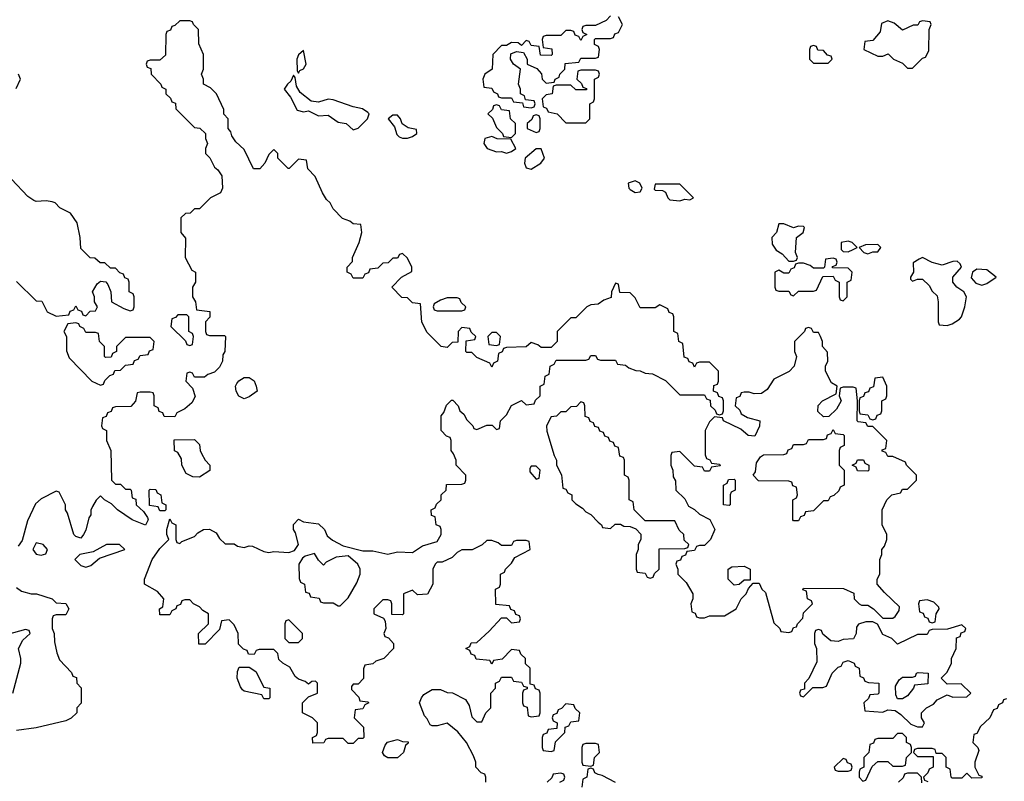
# Model space of a CAD drawing. Header units: inches. Extents: x 2789275 to 2951659, y 860290 to 1033804.
# Tile 120 of 256: x 2835383 to 2839361, y 995953 to 999030. Entities that reach past the tile are written whole.
import ezdxf

# ---------------------------------------------------------------- set-up
doc = ezdxf.new("R2010")
doc.units = ezdxf.units.IN
doc.header["$MEASUREMENT"] = 0
doc.layers.add('C8939', color=7, linetype='Continuous')

msp = doc.modelspace()

# ---------------------------------------------------------------- linework, layer by layer
at = {"layer": 'C8939', "color": 2, "elevation": 10}
for points in [[(2837266, 995950), (2837266, 995970), (2837262, 995982), (2837247.3, 995987.3), (2837226, 996010), (2837226, 996030), (2837216.4, 996056.4), (2837188, 996110), (2837152.9, 996152.9), (2837110, 996188.7), (2837070, 996178), (2837050, 996178), (2837042, 996182), (2837030, 996206), (2837018, 996218), (2836998, 996270), (2837006, 996290), (2837016.4, 996303.6), (2837050, 996324.7), (2837083.6, 996323.6), (2837110, 996312), (2837131.1, 996311.1), (2837183.6, 996283.6), (2837199.6, 996259.6), (2837210, 996214), (2837230, 996194), (2837250, 996194), (2837266, 996230), (2837286, 996250), (2837286, 996310), (2837306, 996330), (2837306, 996350), (2837322, 996358), (2837330, 996374), (2837370, 996374), (2837378, 996358), (2837410, 996354), (2837418, 996338), (2837434, 996334), (2837432.7, 996327.3), (2837418, 996322), (2837414, 996310), (2837414, 996270), (2837418, 996258), (2837432.7, 996252.7), (2837438, 996218), (2837450, 996214), (2837482, 996218), (2837486, 996230), (2837486, 996310), (2837482, 996322), (2837467.3, 996327.3), (2837462, 996342), (2837446, 996346), (2837446, 996410), (2837427.3, 996427.3), (2837426, 996450), (2837407.3, 996467.3), (2837402, 996482), (2837370, 996486), (2837332.7, 996447.3), (2837298, 996442), (2837290, 996426), (2837282, 996442), (2837227.3, 996447.3), (2837222, 996462), (2837207.3, 996467.3), (2837202, 996482), (2837186, 996490), (2837202, 996498), (2837207.3, 996512.7), (2837230, 996514), (2837280.4, 996559.6), (2837330, 996614), (2837350, 996614), (2837370, 996594), (2837402, 996598), (2837406, 996610), (2837402, 996622), (2837387.3, 996627.3), (2837382, 996642), (2837367.3, 996647.3), (2837362, 996662), (2837307.3, 996667.3), (2837306, 996730), (2837322, 996738), (2837326, 996750), (2837326, 996790), (2837342, 996798), (2837346, 996810), (2837370, 996834), (2837383.1, 996856.9), (2837446, 996890), (2837442, 996922), (2837430, 996926), (2837390, 996926), (2837378, 996922), (2837370, 996906), (2837330, 996906), (2837316.4, 996916.4), (2837290, 996926), (2837270, 996926), (2837251.6, 996908.4), (2837211.6, 996888.4), (2837170, 996888), (2837150, 996878), (2837130, 996858), (2837090, 996838), (2837070, 996838), (2837062, 996830), (2837052, 996810), (2837052, 996750), (2837031.1, 996708.9), (2836990, 996706), (2836970, 996726), (2836934, 996710), (2836934, 996630), (2836930, 996626), (2836887.3, 996627.3), (2836886, 996670), (2836882, 996682), (2836870, 996686), (2836850, 996686), (2836814, 996650), (2836814, 996630), (2836852.7, 996612.7), (2836859.6, 996599.6), (2836862, 996570), (2836854, 996550), (2836858, 996538), (2836872.7, 996532.7), (2836894, 996510), (2836894, 996490), (2836854, 996450), (2836822, 996438), (2836810, 996428), (2836778, 996422), (2836772.7, 996407.3), (2836771.6, 996368.4), (2836750, 996346), (2836730, 996346), (2836723.6, 996336.4), (2836723.6, 996323.6), (2836752.7, 996292.7), (2836758, 996278), (2836790, 996274), (2836794, 996270), (2836778, 996262), (2836770, 996246), (2836738, 996242), (2836734, 996210), (2836771.6, 996171.6), (2836774, 996130), (2836770, 996126), (2836750, 996126), (2836730, 996106), (2836710, 996106), (2836690, 996126), (2836630, 996126), (2836618, 996122), (2836611.6, 996108.4), (2836567.3, 996107.3), (2836566, 996130), (2836582, 996138), (2836586, 996150), (2836586, 996190), (2836566, 996210), (2836526, 996230), (2836526, 996270), (2836550, 996294), (2836586, 996310), (2836586, 996350), (2836578, 996358), (2836563.6, 996356.4), (2836550, 996346), (2836536.4, 996356.4), (2836510, 996366), (2836496.4, 996376.4), (2836474.6, 996414.6), (2836446, 996430), (2836430, 996446), (2836426, 996470), (2836410, 996486), (2836350, 996486), (2836338, 996482), (2836330, 996466), (2836307.3, 996467.3), (2836302, 996482), (2836287.3, 996487.3), (2836267.3, 996507.3), (2836266, 996550), (2836250, 996586), (2836230, 996606), (2836198, 996602), (2836190, 996566), (2836132.7, 996507.3), (2836107.3, 996507.3), (2836106, 996550), (2836146, 996590), (2836146, 996630), (2836123.1, 996643.1), (2836110, 996658), (2836086, 996670), (2836070, 996686), (2836050, 996686), (2836038, 996682), (2836032.7, 996667.3), (2836018, 996662), (2836014, 996650), (2835998, 996642), (2835990, 996626), (2835950, 996626), (2835948, 996650), (2835962, 996658), (2835966, 996690), (2835940.4, 996720.4), (2835888, 996750), (2835888, 996770), (2835919, 996850), (2835950, 996894), (2835986, 996930), (2835978, 996950), (2835978, 996970), (2835990, 997014), (2835998, 996998), (2836014, 996990), (2836014, 996930), (2836018, 996918), (2836030, 996914), (2836038, 996922), (2836090, 996942), (2836103.1, 996956.9), (2836126, 996970), (2836150, 996972), (2836176.9, 996956.9), (2836190, 996934), (2836212.7, 996912.7), (2836250, 996912), (2836263.6, 996903.6), (2836290, 996898), (2836310, 996904.7), (2836323.6, 996903.6), (2836370, 996882), (2836390, 996878), (2836410, 996882), (2836470, 996878), (2836494, 996886), (2836509, 996910), (2836497.2, 996957.2), (2836489, 996970), (2836488.7, 996991.3), (2836510, 997012), (2836530, 997002), (2836590, 996994), (2836614, 996970), (2836625.4, 996945.4), (2836646.8, 996926.8), (2836690, 996904.7), (2836770, 996884.7), (2836810, 996884.7), (2836870, 996871.3), (2836910, 996881), (2836970, 996878), (2837010, 996904.7), (2837070, 996922), (2837086, 996950), (2837086, 996970), (2837082, 996982), (2837066, 996990), (2837062, 997022), (2837047.3, 997027.3), (2837046, 997050), (2837062, 997058), (2837067.3, 997072.7), (2837086, 997090), (2837086, 997110), (2837106, 997130), (2837107.3, 997152.7), (2837170, 997154), (2837182, 997158), (2837186, 997170), (2837186, 997190), (2837146, 997230), (2837146, 997250), (2837136.4, 997276.4), (2837126, 997290), (2837126, 997330), (2837122, 997342), (2837107.3, 997347.3), (2837086, 997370), (2837086, 997430), (2837096.4, 997443.6), (2837107.3, 997472.7), (2837127.3, 997492.7), (2837132.7, 997492.7), (2837154, 997470), (2837162, 997450), (2837176.9, 997436.9), (2837190, 997414), (2837214, 997390), (2837218, 997378), (2837230, 997374), (2837270, 997392), (2837292, 997392), (2837310, 997374), (2837322, 997378), (2837326, 997410), (2837350, 997434), (2837370, 997472), (2837410, 997492), (2837430, 997474), (2837462, 997478), (2837467.3, 997492.7), (2837486, 997510), (2837486, 997550), (2837502, 997558), (2837506, 997590), (2837522, 997598), (2837526, 997630), (2837542, 997638), (2837550, 997654), (2837670, 997654), (2837682, 997658), (2837690, 997674), (2837710, 997674), (2837718, 997658), (2837730, 997654), (2837790, 997654), (2837798, 997638), (2837830, 997634), (2837843.6, 997623.6), (2837872.7, 997612.7), (2837890, 997612), (2837910, 997602), (2837939.6, 997599.6), (2837992.7, 997572.7), (2838050, 997514), (2838150, 997514), (2838158, 997498), (2838172.7, 997492.7), (2838174, 997470), (2838192.7, 997452.7), (2838198, 997438), (2838210, 997434), (2838222, 997438), (2838226, 997450), (2838226, 997490), (2838222, 997502), (2838207.3, 997507.3), (2838202, 997522), (2838186, 997530), (2838187.3, 997552.7), (2838202, 997558), (2838206, 997570), (2838206, 997610), (2838170, 997646), (2838130, 997646), (2838118, 997642), (2838110, 997626), (2838102, 997642), (2838087.3, 997647.3), (2838082, 997662), (2838067.3, 997667.3), (2838062, 997722), (2838046, 997730), (2838042, 997762), (2838026, 997770), (2838026, 997830), (2838022, 997842), (2838007.3, 997847.3), (2838002, 997862), (2837970, 997878), (2837950, 997866), (2837890, 997866), (2837870, 997906), (2837850, 997926), (2837807.3, 997927.3), (2837802, 997962), (2837790, 997966), (2837774, 997930), (2837772.7, 997907.3), (2837743.6, 997896.4), (2837719.6, 997880.4), (2837690, 997878), (2837674, 997870), (2837630, 997826), (2837610, 997826), (2837554, 997770), (2837554, 997730), (2837530, 997706), (2837490, 997706), (2837476.4, 997716.4), (2837450, 997726), (2837430, 997708), (2837350, 997706), (2837338, 997702), (2837332, 997688), (2837318, 997682), (2837314, 997650), (2837298, 997642), (2837290, 997626), (2837282, 997642), (2837230, 997666), (2837210, 997686), (2837190, 997686), (2837186, 997690), (2837187.3, 997732.7), (2837222, 997738), (2837226, 997750), (2837207.3, 997767.3), (2837202, 997782), (2837170, 997786), (2837154, 997770), (2837152.7, 997727.3), (2837130, 997726), (2837110, 997706), (2837086, 997710), (2837030, 997766), (2837008.4, 997808.4), (2837002, 997882), (2836970, 997886), (2836950, 997906), (2836927.3, 997907.3), (2836886, 997950), (2836926, 997990), (2836967.3, 998012.7), (2836968, 998030), (2836950, 998066), (2836930, 998086), (2836918, 998082), (2836910, 998066), (2836890, 998066), (2836871.6, 998048.4), (2836850, 998046), (2836830, 998026), (2836798, 998022), (2836792.7, 998007.3), (2836778, 998002), (2836770, 997986), (2836730, 997986), (2836722, 998002), (2836706, 998010), (2836706, 998030), (2836727.3, 998052.7), (2836728, 998070), (2836755.3, 998130), (2836766, 998170), (2836762, 998202), (2836730, 998206), (2836716.4, 998216.4), (2836687.3, 998227.3), (2836650, 998266), (2836638, 998290), (2836623.1, 998303.1), (2836606, 998330), (2836576.4, 998396.4), (2836547.3, 998427.3), (2836542, 998462), (2836510, 998466), (2836471.6, 998428.4), (2836468.4, 998428.4), (2836426, 998470), (2836426, 998490), (2836410, 998506), (2836390, 998486), (2836374, 998450), (2836352.7, 998427.3), (2836327.3, 998427.3), (2836290, 998506), (2836256.4, 998536.4), (2836240.4, 998560.4), (2836236.4, 998576.4), (2836226, 998590), (2836226, 998630), (2836208.4, 998648.4), (2836207.3, 998667.3), (2836178, 998730), (2836154.6, 998754.6), (2836126, 998770), (2836126, 998790), (2836118, 998810), (2836126, 998830), (2836126, 998890), (2836107.3, 998932.7), (2836106, 998990), (2836086, 999010), (2836082, 999022), (2836070, 999026), (2836030, 999026), (2836010, 999006), (2835998, 999002), (2835992.7, 998987.3), (2835978, 998982), (2835974, 998970), (2835972.7, 998887.3), (2835950, 998866), (2835910, 998866), (2835898, 998862), (2835894, 998850), (2835898, 998838), (2835912.7, 998832.7), (2835914, 998810), (2835954, 998770), (2835958, 998758), (2835974, 998750), (2835974, 998730), (2835992.7, 998712.7), (2835998, 998698), (2836012.7, 998692.7), (2836014, 998670), (2836090, 998594), (2836111.6, 998591.6), (2836134, 998570), (2836134, 998550), (2836142, 998530), (2836134, 998510), (2836134, 998490), (2836151.6, 998471.6), (2836170, 998434), (2836183.6, 998423.6), (2836199.6, 998399.6), (2836202, 998350), (2836194, 998330), (2836154, 998310), (2836110, 998266), (2836090, 998266), (2836071.6, 998248.4), (2836052.7, 998247.3), (2836034, 998230), (2836034, 998170), (2836052.7, 998147.3), (2836052, 998070), (2836078, 998018), (2836094, 998010), (2836094, 997970), (2836082, 997950), (2836082, 997910), (2836094, 997890), (2836098, 997858), (2836151.6, 997851.6), (2836151.6, 997828.4), (2836134, 997810), (2836134, 997770), (2836138, 997758), (2836150, 997754), (2836210, 997754), (2836214, 997750), (2836212, 997690), (2836203.6, 997676.4), (2836202, 997650), (2836190, 997626), (2836170, 997606), (2836143.6, 997596.4), (2836130, 997586), (2836090, 997586), (2836082, 997602), (2836070, 997606), (2836058, 997602), (2836054, 997570), (2836082, 997542), (2836092, 997508), (2836078, 997482), (2836050, 997458), (2836018, 997442), (2836010, 997426), (2835967.3, 997427.3), (2835962, 997442), (2835947.3, 997447.3), (2835942, 997462), (2835926, 997470), (2835926, 997510), (2835922, 997522), (2835910, 997526), (2835870, 997526), (2835858, 997522), (2835851.6, 997488.4), (2835832.7, 997467.3), (2835770, 997466), (2835758, 997462), (2835752.7, 997447.3), (2835738, 997442), (2835732.7, 997427.3), (2835718, 997422), (2835714, 997390), (2835718, 997378), (2835734, 997370), (2835734, 997330), (2835752, 997290), (2835754, 997170), (2835770, 997154), (2835790, 997154), (2835810, 997134), (2835830, 997134), (2835834, 997130), (2835838, 997098), (2835852.7, 997092.7), (2835854, 997070), (2835883.6, 997043.6), (2835899.6, 997019.6), (2835902, 997010), (2835892, 996988), (2835838, 997010), (2835778, 997050), (2835754.6, 997074.6), (2835726, 997090), (2835710, 997106), (2835691.6, 997088.4), (2835676.9, 997063.1), (2835671, 997049), (2835670.8, 997030), (2835662.8, 997017.2), (2835650, 996968), (2835641, 996950), (2835630, 996935.3), (2835610, 996942), (2835602, 996950), (2835576.4, 997036.4), (2835568.7, 997050), (2835568, 997070), (2835542, 997122), (2835530, 997126), (2835470, 997094), (2835446.4, 997073.6), (2835414.9, 997005.1), (2835393.6, 996926.4), (2835376.9, 996903.1)], [(2837770, 999046), (2837752.7, 999027.3), (2837710, 999006), (2837670, 999006), (2837658, 999002), (2837654, 998990), (2837658, 998978), (2837674, 998970), (2837658, 998962), (2837650, 998946), (2837642, 998962), (2837627.3, 998967.3), (2837622, 998982), (2837610, 998986), (2837590, 998986), (2837570, 998966), (2837510, 998966), (2837498, 998962), (2837494, 998950), (2837498, 998918), (2837532.7, 998912.7), (2837534, 998890), (2837530, 998886), (2837487.3, 998887.3), (2837482, 998922), (2837450, 998926), (2837442, 998942), (2837430, 998946), (2837410, 998926), (2837396.4, 998936.4), (2837370, 998938), (2837350, 998926), (2837330, 998926), (2837294, 998890), (2837292, 998830), (2837262, 998810), (2837254, 998790), (2837258, 998758), (2837290, 998754), (2837298, 998738), (2837314, 998730), (2837318, 998718), (2837330, 998714), (2837370, 998714), (2837378, 998698), (2837414, 998694), (2837418, 998678), (2837450, 998674), (2837462, 998678), (2837466, 998690), (2837462, 998702), (2837426, 998706), (2837422, 998722), (2837406, 998730), (2837406, 998750), (2837398, 998770), (2837406, 998830), (2837378, 998850), (2837366, 998870), (2837367.3, 998892.7), (2837390, 998902), (2837418, 998898), (2837434, 998870), (2837434, 998850), (2837472.7, 998832.7), (2837491.6, 998811.6), (2837494, 998790), (2837510, 998774), (2837542, 998778), (2837546, 998790), (2837562, 998798), (2837566, 998810), (2837586, 998830), (2837587.3, 998852.7), (2837642, 998858), (2837650, 998874), (2837710, 998874), (2837722, 998878), (2837726, 998910), (2837722, 998922), (2837706, 998930), (2837706, 998950), (2837710, 998954), (2837770, 998954), (2837782, 998958), (2837787.3, 998972.7), (2837802, 998978), (2837818, 999010), (2837802, 999042)], [(2835368.4, 998751.6), (2835386, 998790), (2835378, 998810)], [(2835370, 997972), (2835450, 997894), (2835472.7, 997892.7), (2835494, 997850), (2835530, 997832), (2835582, 997838), (2835587.3, 997852.7), (2835602, 997858), (2835610, 997874), (2835618, 997858), (2835632.7, 997852.7), (2835638, 997838), (2835650, 997834), (2835667.3, 997852.7), (2835690, 997854), (2835698, 997870), (2835686, 997890), (2835686, 997910), (2835678, 997930), (2835696.4, 997963.6), (2835710, 997974), (2835731.6, 997971.6), (2835739.6, 997959.6), (2835752, 997930), (2835754, 997890), (2835803.6, 997863.6), (2835830, 997854), (2835842, 997858), (2835846, 997870), (2835846, 997910), (2835842, 997922), (2835826, 997930), (2835826, 997970), (2835822, 997982), (2835807.3, 997987.3), (2835802, 998002), (2835787.3, 998007.3), (2835770, 998026), (2835750, 998026), (2835727.3, 998047.3), (2835708.4, 998048.4), (2835687.3, 998067.3), (2835668.4, 998068.4), (2835630, 998106), (2835628, 998150), (2835615.3, 998210), (2835588.4, 998248.4), (2835546, 998270), (2835526, 998290), (2835514.6, 998294.6), (2835490, 998298), (2835450, 998295.3), (2835440.2, 998300.2), (2835416.4, 998316.4), (2835350, 998386)], [(2835370, 996736), (2835390, 996721), (2835428.9, 996711.1), (2835450.8, 996710.8), (2835514, 996690), (2835530, 996674), (2835570, 996672), (2835582, 996650), (2835570, 996626), (2835530, 996626), (2835518, 996622), (2835514, 996610), (2835514, 996570), (2835522, 996550), (2835523.6, 996516.4), (2835532.7, 996472.7), (2835543.6, 996443.6), (2835592.7, 996392.7), (2835598, 996378), (2835612.7, 996372.7), (2835614, 996350), (2835631.6, 996331.6), (2835631.6, 996268.4), (2835614, 996250), (2835614, 996230), (2835591.6, 996208.4), (2835570, 996198), (2835450, 996168.7), (2835370, 996158)], [(2835355.3, 996310), (2835388, 996430), (2835388, 996450), (2835378, 996490), (2835396.4, 996523.6), (2835426, 996550), (2835422, 996562), (2835406, 996566), (2835310, 996539.3)], [(2839370, 996286), (2839358, 996282), (2839354, 996270), (2839338, 996262), (2839332, 996248), (2839318, 996242), (2839302, 996210), (2839265.4, 996174.6), (2839250, 996146), (2839238, 996142), (2839234, 996110), (2839254, 996090), (2839258, 996078), (2839242, 996030), (2839242, 996010), (2839258, 995978), (2839270, 995974), (2839270, 995968), (2839230, 995966), (2839210, 995986), (2839190, 995966), (2839150, 995966), (2839146, 995970), (2839142, 996002), (2839126, 996010), (2839126, 996050), (2839110, 996066), (2839086, 996066), (2839082, 996082), (2839070, 996086), (2839010, 996086), (2838998, 996082), (2838994, 996070), (2839010, 996054), (2839074, 996054), (2839074, 996010), (2839058, 996002), (2839052.7, 995987.3), (2839034, 995970), (2839038, 995958), (2839052.7, 995952.7)], [(2837790, 995948), (2837736.4, 995976.4), (2837720.4, 995980.4), (2837707.3, 995987.3), (2837702, 996002), (2837690, 996006), (2837678, 996002), (2837674, 995970), (2837658, 995962), (2837654, 995930)], [(2837566, 995950), (2837582, 995958), (2837586, 995970), (2837582, 995982), (2837570, 995986), (2837538, 995982), (2837532.7, 995967.3), (2837514, 995950)], [(2839027.3, 995947.3), (2839026, 995970), (2839010, 995986), (2838970, 995986), (2838958, 995982), (2838952.7, 995967.3), (2838934, 995950)]]:
    msp.add_lwpolyline(points, dxfattribs=at)
at = {"layer": 'C8939', "color": 2}
for points, elevation in [([(2839030, 999026), (2839018, 999022), (2839011.6, 999008.4), (2838992.7, 999007.3), (2838950, 998988), (2838916.4, 999016.4), (2838890, 999026), (2838865.4, 999014.6), (2838859.6, 998980.4), (2838830, 998946), (2838798, 998942), (2838794, 998910), (2838850, 998882), (2838870, 998882), (2838891.6, 998891.6), (2838914, 998870), (2838950, 998854), (2838970, 998834), (2838990, 998834), (2839030, 998874), (2839042, 998878), (2839056.4, 998903.6), (2839058, 998990), (2839066, 999010), (2839062, 999022)], 10), ([(2836530, 998906), (2836510, 998888), (2836502.8, 998870), (2836503.6, 998823.6), (2836510, 998814), (2836514.6, 998825.4), (2836530, 998831.3), (2836541.2, 998850)], 10), ([(2838590, 998926), (2838578, 998922), (2838574, 998910), (2838574, 998870), (2838590, 998854), (2838650, 998854), (2838666, 998870), (2838662, 998882), (2838647.3, 998887.3), (2838630, 998906), (2838607.3, 998907.3), (2838602, 998922)], 10), ([(2837710, 998826), (2837650, 998826), (2837638, 998822), (2837634, 998790), (2837652.7, 998772.7), (2837658, 998758), (2837672.7, 998752.7), (2837672.7, 998747.3), (2837630, 998746), (2837610, 998766), (2837550, 998766), (2837538, 998762), (2837534, 998730), (2837510, 998726), (2837494, 998710), (2837498, 998678), (2837512, 998672), (2837518, 998658), (2837554, 998650), (2837590, 998614), (2837670, 998614), (2837686, 998630), (2837686, 998690), (2837702, 998698), (2837706, 998710), (2837706, 998790), (2837722, 998798), (2837726, 998810), (2837722, 998822)], 10), ([(2836490, 998806), (2836478.8, 998781.2), (2836464.7, 998770), (2836451.3, 998750), (2836477.3, 998717.3), (2836504.7, 998664.7), (2836530, 998658), (2836550, 998662), (2836590, 998642), (2836630, 998644.7), (2836670, 998616), (2836702, 998610), (2836730, 998584.7), (2836750, 998591.3), (2836788.7, 998630), (2836795.3, 998650), (2836790, 998655.3), (2836768, 998670), (2836730, 998678), (2836650, 998706), (2836630, 998709.2), (2836590, 998697.2), (2836561.2, 998701.2), (2836516.5, 998736.5), (2836502, 998762), (2836496.4, 998796.4)], 10), ([(2837310, 998686), (2837298, 998682), (2837292.7, 998667.3), (2837274, 998650), (2837292.7, 998632.7), (2837310, 998594), (2837334, 998570), (2837338, 998558), (2837370, 998554), (2837386, 998570), (2837386, 998610), (2837366, 998630), (2837362, 998662), (2837330, 998666), (2837322, 998682)], 10), ([(2836910, 998644), (2836890, 998644), (2836871.3, 998630), (2836897.3, 998597.3), (2836906.4, 998566.4), (2836916.9, 998556.9), (2836930, 998551.3), (2836950, 998551.3), (2836970, 998558), (2836988, 998570), (2836986, 998586), (2836953.2, 998593.2), (2836928.9, 998608.9), (2836921.2, 998630)], 10), ([(2837470, 998646), (2837458, 998642), (2837452.7, 998627.3), (2837434, 998610), (2837434, 998590), (2837470, 998574), (2837482, 998578), (2837486, 998590), (2837486, 998630), (2837482, 998642)], 10), ([(2837290, 998558), (2837262, 998550), (2837258, 998530), (2837272, 998510), (2837310, 998496), (2837330, 998498), (2837350, 998491.3), (2837370, 998498), (2837388, 998510), (2837367.3, 998547.3), (2837311.6, 998548.4)], 10), ([(2837470, 998508.7), (2837424.7, 998470), (2837422.8, 998450), (2837430, 998432), (2837450, 998426), (2837488.7, 998450), (2837504, 998470), (2837490, 998508)], 10), ([(2837870, 998379), (2837842, 998370), (2837844.7, 998350), (2837850, 998344.7), (2837870, 998331.3), (2837890, 998334), (2837898, 998350), (2837888, 998370)], 10), ([(2838050, 998366), (2837950, 998366), (2837946, 998346), (2837950, 998342), (2837979.6, 998339.6), (2837992.7, 998332.7), (2838002, 998310), (2838010, 998302), (2838050, 998298), (2838070, 998304.7), (2838090, 998302), (2838106, 998310)], 10), ([(2838470, 998206), (2838450, 998206), (2838441, 998170), (2838422, 998150), (2838423.6, 998123.6), (2838439.6, 998099.6), (2838463.6, 998083.6), (2838490, 998054), (2838510, 998054), (2838522, 998058), (2838526, 998070), (2838518, 998090), (2838522, 998150), (2838548, 998170), (2838554, 998190), (2838550, 998194), (2838530, 998195.3), (2838510, 998188.7)], 10), ([(2838730, 998135.3), (2838702, 998130), (2838702, 998102), (2838710, 998094), (2838730, 998092), (2838750, 998102), (2838766, 998110), (2838746, 998130)], 10), ([(2838850, 998122), (2838799.6, 998120.4), (2838774, 998110), (2838794, 998090), (2838810, 998084.7), (2838830, 998092), (2838850, 998092), (2838862, 998110)], 10), ([(2838670, 998066), (2838638, 998062), (2838634, 998030), (2838630, 998026), (2838590, 998026), (2838576.4, 998036.4), (2838550, 998046), (2838530, 998046), (2838518, 998042), (2838512.7, 998027.3), (2838498, 998022), (2838490, 998006), (2838470, 998006), (2838450, 998018), (2838434, 998010), (2838434, 997950), (2838438, 997938), (2838450, 997934), (2838490, 997934), (2838498, 997918), (2838510, 997914), (2838530, 997934), (2838590, 997934), (2838602, 997938), (2838627.3, 997992.7), (2838670, 997994), (2838678, 997978), (2838694, 997970), (2838694, 997910), (2838698, 997898), (2838710, 997894), (2838726, 997910), (2838726, 997970), (2838742, 997978), (2838746, 998010), (2838730, 998026), (2838667.3, 998027.3), (2838667.3, 998032.7), (2838682, 998038), (2838686, 998050), (2838682, 998062)], 10), ([(2839030, 998068.7), (2839016.9, 998063.1), (2838992.7, 998047.3), (2838994, 998010), (2838982, 997990), (2838982, 997982), (2838990, 997974), (2839010, 997982), (2839030, 997982), (2839056.9, 997956.9), (2839070, 997934), (2839090, 997914), (2839094, 997890), (2839094, 997810), (2839098, 997798), (2839130, 997794), (2839150, 997802), (2839180.4, 997819.6), (2839188, 997830), (2839202, 997870), (2839208, 997910), (2839198, 997930), (2839169.2, 997949.2), (2839153.2, 997970), (2839153.2, 997990), (2839188.7, 998030), (2839183.1, 998043.1), (2839170, 998054), (2839153.6, 998053.6), (2839110, 998039), (2839069.2, 998049.2)], 10), ([(2839250, 998022), (2839232, 998010), (2839227.7, 997987.7), (2839245.4, 997965.4), (2839270, 997958), (2839290, 997964.7), (2839328, 997990), (2839290, 998019)], 10), ([(2837150, 997906), (2837110, 997906), (2837083.6, 997896.4), (2837058, 997882), (2837054, 997870), (2837058, 997858), (2837070, 997854), (2837170, 997854), (2837182, 997858), (2837186, 997870), (2837167.3, 997887.3), (2837162, 997902)], 10), ([(2836058, 997838), (2836022, 997838), (2836012.7, 997827.3), (2835998, 997822), (2835994, 997790), (2836052.7, 997732.7), (2836058, 997718), (2836070, 997714), (2836082, 997718), (2836086, 997750), (2836082, 997762), (2836066, 997770), (2836066, 997830)], 10), ([(2835610, 997806), (2835578, 997802), (2835562, 997770), (2835572, 997750), (2835572.7, 997692.7), (2835583.6, 997663.6), (2835674, 997570), (2835710, 997554), (2835722, 997558), (2835727.3, 997572.7), (2835747.3, 997592.7), (2835762, 997598), (2835767.3, 997612.7), (2835790, 997614), (2835810, 997634), (2835842, 997638), (2835847.3, 997652.7), (2835862, 997658), (2835870, 997674), (2835902, 997678), (2835907.3, 997692.7), (2835922, 997698), (2835926, 997730), (2835910, 997746), (2835810, 997746), (2835774, 997710), (2835774, 997690), (2835758, 997682), (2835752.7, 997667.3), (2835730, 997666), (2835726, 997670), (2835726, 997710), (2835706, 997730), (2835702, 997762), (2835690, 997766), (2835650, 997766), (2835642, 997782), (2835626, 997790), (2835622, 997802)], 10), ([(2837310, 997766), (2837290, 997766), (2837274, 997750), (2837278, 997718), (2837310, 997714), (2837322, 997718), (2837326, 997750)], 10), ([(2838570, 997786), (2838558, 997782), (2838554, 997770), (2838514, 997730), (2838514, 997690), (2838522, 997670), (2838512, 997630), (2838491.3, 997608.7), (2838430, 997578), (2838403.6, 997536.4), (2838379.6, 997520.4), (2838350, 997518), (2838330, 997526), (2838310, 997526), (2838298, 997522), (2838292.7, 997507.3), (2838278, 997502), (2838274, 997470), (2838292.7, 997452.7), (2838298, 997438), (2838323.6, 997423.6), (2838374, 997410), (2838371.6, 997388.4), (2838352.7, 997347.3), (2838326, 997350), (2838296.4, 997376.4), (2838226, 997410), (2838222, 997422), (2838190, 997426), (2838170, 997406), (2838152, 997370), (2838152.7, 997272.7), (2838158, 997258), (2838172, 997252), (2838178, 997238), (2838210, 997234), (2838212.7, 997227.3), (2838178, 997222), (2838170, 997206), (2838150, 997206), (2838142, 997222), (2838110, 997226), (2838050, 997286), (2838018, 997282), (2838014, 997270), (2838014, 997230), (2838022, 997210), (2838023.6, 997183.6), (2838032.7, 997167.3), (2838034, 997130), (2838070, 997094), (2838085.4, 997065.4), (2838110, 997052), (2838130, 997032), (2838171.3, 997011.3), (2838192, 996970), (2838174, 996930), (2838150, 996906), (2838130, 996906), (2838118, 996902), (2838110, 996886), (2838078, 996882), (2838072.7, 996867.3), (2838058, 996862), (2838052.7, 996847.3), (2838038, 996842), (2838034, 996830), (2838042, 996810), (2838042, 996790), (2838076, 996756), (2838102, 996710), (2838102, 996690), (2838094, 996670), (2838098, 996638), (2838112.7, 996632.7), (2838118, 996618), (2838130, 996614), (2838150, 996614), (2838170, 996622), (2838230, 996622), (2838278, 996650), (2838298, 996690), (2838318, 996710), (2838327.3, 996732.7), (2838346, 996754), (2838370, 996754), (2838382, 996730), (2838396, 996716), (2838430, 996594), (2838454, 996570), (2838458, 996558), (2838490, 996554), (2838502, 996558), (2838510, 996574), (2838522, 996578), (2838526, 996590), (2838547.3, 996612.7), (2838550, 996634), (2838586, 996670), (2838582, 996682), (2838566, 996690), (2838562, 996722), (2838547.3, 996727.3), (2838550, 996734), (2838711.6, 996731.6), (2838752.7, 996712.7), (2838754, 996690), (2838774, 996670), (2838784.7, 996664.7), (2838810, 996664.7), (2838832, 996650), (2838870, 996612), (2838910, 996612), (2838920.4, 996619.6), (2838936.4, 996643.6), (2838938, 996658), (2838876.4, 996716.4), (2838848, 996750), (2838848, 996770), (2838858, 996790), (2838858, 996850), (2838866, 996870), (2838866, 996890), (2838876.4, 996903.6), (2838886, 996930), (2838886, 996950), (2838868, 996990), (2838868, 997050), (2838886, 997090), (2838906, 997110), (2838942, 997118), (2838950, 997134), (2838970, 997134), (2839006, 997170), (2839006, 997190), (2838966, 997230), (2838962, 997242), (2838910, 997266), (2838890, 997266), (2838882, 997282), (2838867.3, 997287.3), (2838867.3, 997292.7), (2838882, 997298), (2838886, 997330), (2838830, 997386), (2838810, 997386), (2838802, 997402), (2838770, 997406), (2838766, 997410), (2838768, 997490), (2838762, 997542), (2838750, 997546), (2838710, 997546), (2838698, 997542), (2838694, 997510), (2838702, 997490), (2838683.6, 997456.4), (2838652.7, 997427.3), (2838630, 997426), (2838607.3, 997447.3), (2838608.4, 997471.6), (2838626, 997490), (2838682, 997518), (2838686, 997550), (2838663.1, 997563.1), (2838638, 997610), (2838638, 997630), (2838648, 997650), (2838647.3, 997687.3), (2838626, 997710), (2838626, 997730), (2838618, 997750), (2838610, 997766), (2838590, 997766), (2838582, 997782)], 10), ([(2836290, 997498), (2836268.9, 997508.9), (2836258, 997530), (2836255.3, 997550), (2836260.2, 997559.8), (2836268.9, 997571.1), (2836290, 997584.7), (2836310, 997584.7), (2836330.8, 997570.8), (2836338, 997550), (2836342, 997530), (2836310, 997506)], 10), ([(2838870, 997586), (2838838, 997582), (2838832.7, 997547.3), (2838818, 997542), (2838812.7, 997527.3), (2838798, 997522), (2838792.7, 997507.3), (2838778, 997502), (2838774, 997490), (2838774, 997450), (2838778, 997438), (2838810, 997434), (2838818, 997418), (2838830, 997414), (2838842, 997418), (2838847.3, 997432.7), (2838862, 997438), (2838866, 997450), (2838866, 997490), (2838882, 997498), (2838886, 997510), (2838886, 997550)], 10), ([(2837650, 997486), (2837632.7, 997467.3), (2837610, 997466), (2837590, 997446), (2837570, 997446), (2837551.6, 997428.4), (2837530, 997426), (2837512, 997390), (2837512.7, 997367.3), (2837542, 997270), (2837552, 997250), (2837552, 997230), (2837571.6, 997191.6), (2837578, 997138), (2837590, 997134), (2837598, 997118), (2837614, 997110), (2837614, 997090), (2837630, 997074), (2837656.9, 997056.9), (2837670, 997042), (2837691.1, 997031.1), (2837719.6, 996999.6), (2837734, 996990), (2837738, 996978), (2837770, 996974), (2837788.4, 996991.6), (2837810, 996992), (2837823.6, 996983.6), (2837850, 996982), (2837872.7, 996972.7), (2837892, 996952), (2837892, 996930), (2837882, 996910), (2837882, 996890), (2837874, 996870), (2837874, 996810), (2837878, 996798), (2837910, 996794), (2837918, 996778), (2837930, 996774), (2837942, 996778), (2837947.3, 996792.7), (2837966, 996810), (2837967.3, 996892.7), (2838070, 996894), (2838082, 996898), (2838086, 996910), (2838067.3, 996927.3), (2838066, 996950), (2838047.3, 996967.3), (2838030, 997006), (2837910, 997006), (2837866, 997050), (2837862, 997082), (2837846, 997090), (2837846, 997170), (2837842, 997182), (2837826, 997190), (2837826, 997250), (2837822, 997262), (2837807.3, 997267.3), (2837802, 997302), (2837787.3, 997307.3), (2837782, 997322), (2837767.3, 997327.3), (2837762, 997342), (2837747.3, 997347.3), (2837742, 997362), (2837727.3, 997367.3), (2837722, 997382), (2837707.3, 997387.3), (2837702, 997402), (2837687.3, 997407.3), (2837682, 997422), (2837667.3, 997427.3), (2837666, 997470), (2837662, 997482)], 10), ([(2838510, 997006), (2838506, 997010), (2838506, 997090), (2838522, 997098), (2838526, 997110), (2838522, 997142), (2838507.3, 997147.3), (2838502, 997162), (2838490, 997166), (2838367.3, 997167.3), (2838346, 997190), (2838356.4, 997203.6), (2838360.4, 997239.6), (2838376.4, 997263.6), (2838388.4, 997271.6), (2838470, 997274), (2838482, 997278), (2838487.3, 997292.7), (2838502, 997298), (2838510, 997314), (2838550, 997314), (2838562, 997318), (2838570, 997334), (2838630, 997334), (2838642, 997338), (2838647.3, 997352.7), (2838662, 997358), (2838670, 997374), (2838678, 997358), (2838710, 997354), (2838714, 997350), (2838714, 997310), (2838698, 997302), (2838694, 997290), (2838694, 997230), (2838714, 997210), (2838714, 997150), (2838698, 997142), (2838692.7, 997127.3), (2838672.7, 997107.3), (2838658, 997102), (2838650, 997086), (2838630, 997086), (2838590, 997046), (2838558, 997042), (2838552.7, 997027.3), (2838538, 997022), (2838530, 997006)], 10), ([(2836110, 997182), (2836083.1, 997183.1), (2836056.4, 997196.4), (2836038, 997230), (2836036.4, 997256.4), (2836022, 997282), (2836008.4, 997288.4), (2836007.3, 997332.7), (2836090, 997334), (2836110, 997314), (2836112, 997290), (2836118, 997278), (2836132, 997250), (2836152, 997230), (2836151.1, 997208.9)], 10), ([(2838810, 997206), (2838768, 997208), (2838762, 997222), (2838746, 997230), (2838762, 997238), (2838768.4, 997251.6), (2838791.6, 997251.6), (2838798, 997238), (2838814, 997230), (2838814, 997210)], 10), ([(2837470, 997226), (2837450, 997226), (2837443.6, 997216.4), (2837443.6, 997203.6), (2837470, 997174), (2837482, 997178), (2837486, 997210)], 10), ([(2838250, 997068), (2838226, 997070), (2838226, 997150), (2838242, 997158), (2838247.3, 997172.7), (2838270, 997174), (2838274, 997170), (2838274, 997130), (2838258, 997122), (2838254, 997110), (2838254, 997070)], 10), ([(2835950, 997046), (2835942, 997062), (2835907.3, 997067.3), (2835906, 997130), (2835910, 997134), (2835932.7, 997132.7), (2835938, 997118), (2835954, 997110), (2835958, 997078), (2835974, 997070), (2835974, 997050), (2835970, 997046)], 10), ([(2835450, 996917.2), (2835436, 996890), (2835450, 996871.3), (2835470, 996866.8), (2835488.4, 996871.6), (2835495.3, 996890), (2835478, 996910)], 14), ([(2835786, 996910), (2835734, 996910), (2835679.9, 996880.1), (2835626, 996870), (2835606, 996850), (2835630, 996824.9), (2835650, 996818), (2835670, 996825.5), (2835705.6, 996854.4), (2835808, 996890)], 14), ([(2836574, 996874), (2836536.9, 996863.1), (2836525.4, 996854.6), (2836511.3, 996830), (2836512.7, 996772.7), (2836518, 996758), (2836534, 996750), (2836538, 996718), (2836552.7, 996712.7), (2836558, 996698), (2836592.7, 996692.7), (2836598, 996678), (2836610, 996674), (2836650, 996674), (2836670, 996662), (2836678, 996662), (2836710, 996694), (2836744.7, 996755.3), (2836759, 996790), (2836759, 996810), (2836749, 996830), (2836710, 996864), (2836661.4, 996858.6), (2836621, 996839), (2836610, 996826), (2836590, 996846)], 10), ([(2838270, 996746), (2838246, 996770), (2838246, 996810), (2838260.4, 996819.6), (2838310, 996822), (2838334, 996810), (2838334, 996766), (2838310, 996766), (2838290, 996748)], 10), ([(2839050, 996686), (2839018, 996682), (2839014, 996670), (2839018, 996638), (2839032.7, 996632.7), (2839038, 996618), (2839052.7, 996612.7), (2839058, 996598), (2839070, 996594), (2839082, 996598), (2839086, 996630), (2839098, 996650), (2839096.4, 996656.4), (2839076.4, 996676.4)], 10), ([(2836470, 996606), (2836458, 996602), (2836454, 996590), (2836454, 996530), (2836470, 996514), (2836510, 996514), (2836526, 996530), (2836526, 996550)], 10), ([(2838830, 996598), (2838802, 996598), (2838771.6, 996588.4), (2838763.6, 996576.4), (2838762, 996550), (2838751.6, 996528.4), (2838710, 996526), (2838690, 996518), (2838660.4, 996520.4), (2838627.3, 996547.3), (2838622, 996562), (2838610, 996566), (2838598, 996562), (2838594, 996550), (2838594, 996510), (2838602, 996490), (2838603.6, 996436.4), (2838571.6, 996368.4), (2838554, 996350), (2838554, 996326), (2838538, 996322), (2838534, 996310), (2838538, 996298), (2838550, 996294), (2838588, 996332), (2838627.3, 996332.7), (2838642, 996338), (2838666, 996390), (2838690, 996414), (2838702, 996418), (2838710, 996434), (2838730, 996442), (2838754, 996430), (2838758, 996418), (2838774, 996410), (2838778, 996378), (2838792, 996372), (2838798, 996358), (2838812.7, 996352.7), (2838854, 996350), (2838854, 996310), (2838850, 996306), (2838818, 996302), (2838812.7, 996287.3), (2838794, 996270), (2838798, 996238), (2838870, 996232), (2838890, 996242), (2838919.6, 996239.6), (2838943.6, 996223.6), (2838983.6, 996183.6), (2839010, 996174), (2839030, 996174), (2839038, 996190), (2839026, 996210), (2839026, 996230), (2839046, 996250), (2839074.6, 996265.4), (2839090, 996282), (2839130, 996302), (2839152.7, 996292.7), (2839210, 996294), (2839226, 996310), (2839187.3, 996347.3), (2839130, 996346), (2839106, 996370), (2839130, 996394), (2839148, 996430), (2839148, 996450), (2839166, 996490), (2839167.3, 996532.7), (2839182, 996538), (2839187.3, 996552.7), (2839202, 996558), (2839206, 996570), (2839190, 996586), (2839132, 996568), (2839070, 996566), (2839058, 996562), (2839050, 996546), (2839010, 996546), (2838930, 996508), (2838906, 996530), (2838870, 996546), (2838848.4, 996588.4)], 10), ([(2836370, 996286), (2836362, 996302), (2836290, 996318), (2836283.1, 996323.1), (2836274.6, 996334.6), (2836262, 996370), (2836263.1, 996396.9), (2836270, 996414), (2836310, 996414), (2836336.9, 996396.9), (2836370, 996334), (2836394, 996330), (2836394, 996290), (2836390, 996286)], 10), ([(2838930, 996286), (2838923.1, 996303.1), (2838922, 996338), (2838936.4, 996363.6), (2838950, 996374), (2838990, 996374), (2839002, 996378), (2839006, 996390), (2839012.7, 996392.7), (2839054, 996390), (2839052.7, 996347.3), (2838998, 996342), (2838994, 996330), (2838970, 996298), (2838950, 996286)], 10), ([(2837590, 996266), (2837572.7, 996247.3), (2837558, 996242), (2837552.7, 996227.3), (2837538, 996222), (2837534, 996210), (2837538, 996198), (2837554, 996190), (2837552.7, 996167.3), (2837518, 996162), (2837512.7, 996147.3), (2837498, 996142), (2837494, 996130), (2837494, 996090), (2837498, 996078), (2837530, 996074), (2837542, 996078), (2837547.3, 996112.7), (2837586, 996150), (2837587.3, 996172.7), (2837602, 996178), (2837610, 996194), (2837642, 996198), (2837646, 996230), (2837627.3, 996247.3), (2837622, 996262)], 10), ([(2836870, 996048), (2836856.4, 996056.4), (2836848.7, 996070), (2836860.2, 996099.8), (2836869, 996111), (2836910, 996122), (2836930, 996114), (2836952.7, 996112.7), (2836952.7, 996107.3), (2836942, 996098), (2836934, 996070), (2836910, 996048)], 10), ([(2838950, 996146), (2838930, 996146), (2838910, 996126), (2838850, 996126), (2838838, 996122), (2838832.7, 996107.3), (2838818, 996102), (2838814, 996070), (2838794, 996050), (2838794, 996010), (2838778, 996002), (2838774, 995990), (2838774, 995970), (2838790, 995954), (2838802, 995958), (2838827.3, 996012.7), (2838850, 996034), (2838890, 996034), (2838910, 996014), (2838950, 996014), (2838962, 996018), (2838966, 996050), (2838986, 996070), (2838986, 996090), (2838982, 996102), (2838966, 996110), (2838966, 996130)], 10), ([(2837710, 996106), (2837670, 996106), (2837658, 996102), (2837654, 996090), (2837654, 996030), (2837658, 996018), (2837690, 996014), (2837702, 996018), (2837706, 996050), (2837726, 996070), (2837722, 996102)], 10), ([(2838710, 996046), (2838674, 996010), (2838678, 995998), (2838690, 995994), (2838730, 995994), (2838742, 995998), (2838746, 996010), (2838742, 996022), (2838727.3, 996027.3), (2838722, 996042)], 10)]:
    msp.add_lwpolyline(points, close=True, dxfattribs=dict(at, elevation=elevation))

doc.saveas('drawing.dxf')
